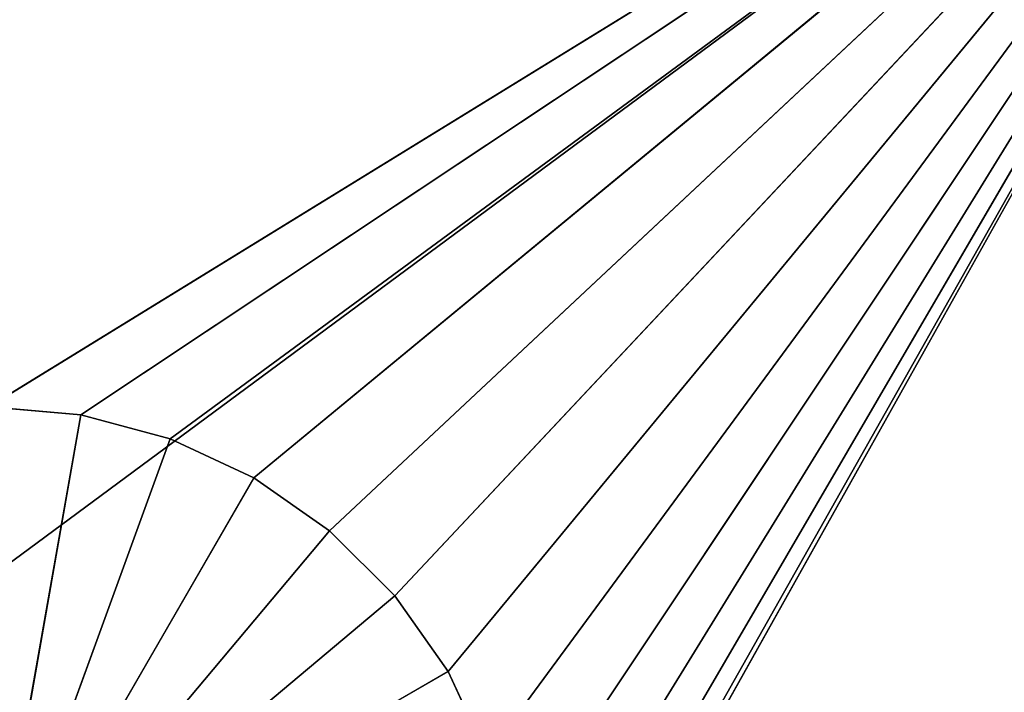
# Model space of a CAD drawing. Extents: x 0 to 46.2, y 0 to 30.
# Tile 159 of 164: x 41.829 to 42.757, y 28.73 to 29.365. Entities that reach past the tile are written whole.
import ezdxf

# ---------------------------------------------------------------- set-up
doc = ezdxf.new("R2010")
doc.units = 0
doc.header["$LTSCALE"] = 2.54
doc.layers.get('0').update_dxf_attribs({"color": 13, "linetype": 'CONTINUOUS'})

# ---------------------------------------------------------------- blocks, each defined once
blk = doc.blocks.new('TACA_KUCHENNA_BRESCIA_STL')
at = {"color": 0}
for p, q in [((3.1, 0.2, 0.3), (43.1, 29.8, 0.3)), ((3.1, 0.2, 0.3), (43.1, 29.8, 0.3)), ((41.8, 29, 0.2), (43.1, 29.8, 0.2)), ((41.8, 29, 0.2), (43.1, 29.8, 0.2)), ((41.88683, 28.9924, 0.2), (43.1, 29.8, 0.2)), ((41.88683, 28.9924, 0.2), (43.1, 29.8, 0.2)), ((41.97101, 28.96985, 0.2), (43.1, 29.8, 0.2)), ((41.97101, 28.96985, 0.2), (43.1, 29.8, 0.2)), ((42.05, 28.93301, 0.2), (43.1, 29.8, 0.2)), ((42.05, 28.93301, 0.2), (43.1, 29.8, 0.2)), ((42.12139, 28.88302, 0.2), (43.1, 29.8, 0.2)), ((42.12139, 28.88302, 0.2), (43.1, 29.8, 0.2)), ((42.18302, 28.82139, 0.2), (43.1, 29.8, 0.2)), ((42.18302, 28.82139, 0.2), (43.1, 29.8, 0.2)), ((42.23301, 28.25, 0.2), (43.1, 29.8, 0.2)), ((42.23301, 28.25, 0.2), (43.1, 29.8, 0.2)), ((42.23301, 28.75, 0.2), (43.1, 29.8, 0.2)), ((42.23301, 28.75, 0.2), (43.1, 29.8, 0.2)), ((42.26985, 28.32899, 0.2), (43.1, 29.8, 0.2)), ((42.26985, 28.32899, 0.2), (43.1, 29.8, 0.2)), ((42.26985, 28.67101, 0.2), (43.1, 29.8, 0.2)), ((42.26985, 28.67101, 0.2), (43.1, 29.8, 0.2)), ((43.1, 29.8, 0.2), (42.2924, 28.41318, 0.2)), ((43.1, 29.8, 0.2), (42.2924, 28.41318, 0.2)), ((42.2924, 28.58683, 0.2), (43.1, 29.8, 0.2)), ((42.2924, 28.58683, 0.2), (43.1, 29.8, 0.2)), ((42.3, 28.5, 0.2), (43.1, 29.8, 0.2)), ((42.3, 28.5, 0.2), (43.1, 29.8, 0.2)), ((41.88683, 28.9924, 0.2), (41.8, 29, 0.2)), ((41.88683, 28.9924), (41.8, 29)), ((41.8, 29), (41.88683, 28.9924, 0.2)), ((41.8, 29), (41.88683, 28.9924, 0.2)), ((41.88683, 28.9924, 0.2), (41.8, 29, 0.2)), ((41.88683, 28.9924), (41.8, 29)), ((41.8, 28.5), (41.88683, 28.9924)), ((41.8, 28.5), (41.88683, 28.9924)), ((41.97101, 28.96985, 0.2), (41.88683, 28.9924, 0.2)), ((41.97101, 28.96985), (41.88683, 28.9924)), ((41.88683, 28.9924), (41.97101, 28.96985, 0.2)), ((41.88683, 28.9924), (41.97101, 28.96985, 0.2)), ((41.88683, 28.9924), (41.88683, 28.9924, 0.2)), ((41.97101, 28.96985, 0.2), (41.88683, 28.9924, 0.2)), ((41.88683, 28.9924), (41.88683, 28.9924, 0.2)), ((41.97101, 28.96985), (41.88683, 28.9924)), ((41.97101, 28.96985), (41.8, 28.5)), ((41.97101, 28.96985), (41.8, 28.5)), ((42.05, 28.93301, 0.2), (41.97101, 28.96985, 0.2)), ((42.05, 28.93301), (41.97101, 28.96985)), ((41.97101, 28.96985), (42.05, 28.93301, 0.2)), ((41.97101, 28.96985), (42.05, 28.93301, 0.2)), ((41.97101, 28.96985), (41.97101, 28.96985, 0.2)), ((42.05, 28.93301, 0.2), (41.97101, 28.96985, 0.2)), ((41.97101, 28.96985), (41.97101, 28.96985, 0.2)), ((42.05, 28.93301), (41.97101, 28.96985)), ((42.05, 28.93301), (41.8, 28.5)), ((42.05, 28.93301), (41.8, 28.5)), ((42.12139, 28.88302, 0.2), (42.05, 28.93301, 0.2)), ((42.12139, 28.88302), (42.05, 28.93301)), ((42.05, 28.93301), (42.12139, 28.88302, 0.2)), ((42.05, 28.93301), (42.12139, 28.88302, 0.2)), ((42.05, 28.93301), (42.05, 28.93301, 0.2)), ((42.12139, 28.88302, 0.2), (42.05, 28.93301, 0.2)), ((42.05, 28.93301), (42.05, 28.93301, 0.2)), ((42.12139, 28.88302), (42.05, 28.93301)), ((41.8, 28.5), (42.12139, 28.88302)), ((41.8, 28.5), (42.12139, 28.88302)), ((42.18302, 28.82139, 0.2), (42.12139, 28.88302, 0.2)), ((42.18302, 28.82139), (42.12139, 28.88302)), ((42.12139, 28.88302), (42.18302, 28.82139, 0.2)), ((42.12139, 28.88302), (42.18302, 28.82139, 0.2)), ((42.12139, 28.88302), (42.12139, 28.88302, 0.2)), ((42.18302, 28.82139, 0.2), (42.12139, 28.88302, 0.2)), ((42.12139, 28.88302), (42.12139, 28.88302, 0.2)), ((42.18302, 28.82139), (42.12139, 28.88302)), ((42.18302, 28.82139), (41.8, 28.5)), ((42.18302, 28.82139), (41.8, 28.5)), ((42.23301, 28.75, 0.2), (42.18302, 28.82139, 0.2)), ((42.23301, 28.75), (42.18302, 28.82139)), ((42.18302, 28.82139), (42.23301, 28.75, 0.2)), ((42.18302, 28.82139), (42.23301, 28.75, 0.2)), ((42.18302, 28.82139), (42.18302, 28.82139, 0.2)), ((42.23301, 28.75, 0.2), (42.18302, 28.82139, 0.2)), ((42.18302, 28.82139), (42.18302, 28.82139, 0.2)), ((42.23301, 28.75), (42.18302, 28.82139)), ((42.23301, 28.75), (41.8, 28.5)), ((42.23301, 28.75), (41.8, 28.5)), ((42.26985, 28.67101, 0.2), (42.23301, 28.75, 0.2)), ((42.26985, 28.67101), (42.23301, 28.75)), ((42.23301, 28.75), (42.26985, 28.67101, 0.2)), ((42.23301, 28.75), (42.26985, 28.67101, 0.2)), ((42.23301, 28.75), (42.23301, 28.75, 0.2)), ((42.26985, 28.67101, 0.2), (42.23301, 28.75, 0.2)), ((42.23301, 28.75), (42.23301, 28.75, 0.2)), ((42.26985, 28.67101), (42.23301, 28.75))]:
    blk.add_line(p, q, dxfattribs=at)
mesh = blk.add_polyface(dxfattribs=at)
corners = [(43.1, 29.8, 0.2), (4.48682, 28.9924, 0.2), (3.1, 29.8, 0.2)]
mesh.append_faces([[corners[k] for k in face] for face in [(0, 1, 2)]], dxfattribs={"color": 0})
mesh = blk.add_polyface(dxfattribs=at)
corners = [(43.1, 29.8, 0.3), (3.1, 29.8, 0.3), (3.1, 0.2, 0.3)]
mesh.append_faces([[corners[k] for k in face] for face in [(0, 1, 2)]], dxfattribs={"color": 0})
mesh = blk.add_polyface(dxfattribs=at)
corners = [(43.1, 29.8, 0.3), (3.1, 0.2, 0.3), (43.1, 0.2, 0.3)]
mesh.append_faces([[corners[k] for k in face] for face in [(0, 1, 2)]], dxfattribs={"color": 0})
mesh = blk.add_polyface(dxfattribs=at)
corners = [(43.1, 29.8, 0.2), (4.57101, 28.96985, 0.2), (4.48682, 28.9924, 0.2)]
mesh.append_faces([[corners[k] for k in face] for face in [(0, 1, 2)]], dxfattribs={"color": 0})
mesh = blk.add_polyface(dxfattribs=at)
corners = [(43.1, 29.8, 0.2), (4.65, 28.93301, 0.2), (4.57101, 28.96985, 0.2)]
mesh.append_faces([[corners[k] for k in face] for face in [(0, 1, 2)]], dxfattribs={"color": 0})
mesh = blk.add_polyface(dxfattribs=at)
corners = [(43.1, 29.8, 0.2), (4.72139, 28.88302, 0.2), (4.65, 28.93301, 0.2)]
mesh.append_faces([[corners[k] for k in face] for face in [(0, 1, 2)]], dxfattribs={"color": 0})
mesh = blk.add_polyface(dxfattribs=at)
corners = [(43.1, 29.8, 0.2), (4.78302, 28.82139, 0.2), (4.72139, 28.88302, 0.2)]
mesh.append_faces([[corners[k] for k in face] for face in [(0, 1, 2)]], dxfattribs={"color": 0})
mesh = blk.add_polyface(dxfattribs=at)
corners = [(43.1, 29.8, 0.2), (4.83301, 28.75, 0.2), (4.78302, 28.82139, 0.2)]
mesh.append_faces([[corners[k] for k in face] for face in [(0, 1, 2)]], dxfattribs={"color": 0})
mesh = blk.add_polyface(dxfattribs=at)
corners = [(43.1, 29.8, 0.2), (4.86985, 28.67101, 0.2), (4.83301, 28.75, 0.2)]
mesh.append_faces([[corners[k] for k in face] for face in [(0, 1, 2)]], dxfattribs={"color": 0})
mesh = blk.add_polyface(dxfattribs=at)
corners = [(43.1, 29.8, 0.2), (4.8924, 28.58683, 0.2), (4.86985, 28.67101, 0.2)]
mesh.append_faces([[corners[k] for k in face] for face in [(0, 1, 2)]], dxfattribs={"color": 0})
mesh = blk.add_polyface(dxfattribs=at)
corners = [(43.1, 29.8, 0.2), (41.8, 29, 0.2), (4.8924, 28.58683, 0.2)]
mesh.append_faces([[corners[k] for k in face] for face in [(0, 1, 2)]], dxfattribs={"color": 0})
mesh = blk.add_polyface(dxfattribs=at)
corners = [(43.1, 29.8, 0.2), (41.88683, 28.9924, 0.2), (41.8, 29, 0.2)]
mesh.append_faces([[corners[k] for k in face] for face in [(0, 1, 2)]], dxfattribs={"color": 0})
mesh = blk.add_polyface(dxfattribs=at)
corners = [(43.1, 29.8, 0.2), (41.97101, 28.96985, 0.2), (41.88683, 28.9924, 0.2)]
mesh.append_faces([[corners[k] for k in face] for face in [(0, 1, 2)]], dxfattribs={"color": 0})
mesh = blk.add_polyface(dxfattribs=at)
corners = [(43.1, 29.8, 0.2), (42.05, 28.93301, 0.2), (41.97101, 28.96985, 0.2)]
mesh.append_faces([[corners[k] for k in face] for face in [(0, 1, 2)]], dxfattribs={"color": 0})
mesh = blk.add_polyface(dxfattribs=at)
corners = [(43.1, 29.8, 0.2), (42.12139, 28.88302, 0.2), (42.05, 28.93301, 0.2)]
mesh.append_faces([[corners[k] for k in face] for face in [(0, 1, 2)]], dxfattribs={"color": 0})
mesh = blk.add_polyface(dxfattribs=at)
corners = [(43.1, 29.8, 0.2), (42.18302, 28.82139, 0.2), (42.12139, 28.88302, 0.2)]
mesh.append_faces([[corners[k] for k in face] for face in [(0, 1, 2)]], dxfattribs={"color": 0})
mesh = blk.add_polyface(dxfattribs=at)
corners = [(43.1, 29.8, 0.2), (42.23301, 28.75, 0.2), (42.18302, 28.82139, 0.2)]
mesh.append_faces([[corners[k] for k in face] for face in [(0, 1, 2)]], dxfattribs={"color": 0})
mesh = blk.add_polyface(dxfattribs=at)
corners = [(43.1, 0.2, 0.2), (42.23301, 28.25, 0.2), (43.1, 29.8, 0.2)]
mesh.append_faces([[corners[k] for k in face] for face in [(0, 1, 2)]], dxfattribs={"color": 0})
mesh = blk.add_polyface(dxfattribs=at)
corners = [(43.1, 29.8, 0.2), (42.23301, 28.25, 0.2), (42.26985, 28.32899, 0.2)]
mesh.append_faces([[corners[k] for k in face] for face in [(0, 1, 2)]], dxfattribs={"color": 0})
mesh = blk.add_polyface(dxfattribs=at)
corners = [(43.1, 29.8, 0.2), (42.26985, 28.67101, 0.2), (42.23301, 28.75, 0.2)]
mesh.append_faces([[corners[k] for k in face] for face in [(0, 1, 2)]], dxfattribs={"color": 0})
mesh = blk.add_polyface(dxfattribs=at)
corners = [(43.1, 29.8, 0.2), (42.26985, 28.32899, 0.2), (42.2924, 28.41318, 0.2)]
mesh.append_faces([[corners[k] for k in face] for face in [(0, 1, 2)]], dxfattribs={"color": 0})
mesh = blk.add_polyface(dxfattribs=at)
corners = [(43.1, 29.8, 0.2), (42.2924, 28.58683, 0.2), (42.26985, 28.67101, 0.2)]
mesh.append_faces([[corners[k] for k in face] for face in [(0, 1, 2)]], dxfattribs={"color": 0})
mesh = blk.add_polyface(dxfattribs=at)
corners = [(43.1, 29.8, 0.2), (42.2924, 28.41318, 0.2), (42.3, 28.5, 0.2)]
mesh.append_faces([[corners[k] for k in face] for face in [(0, 1, 2)]], dxfattribs={"color": 0})
mesh = blk.add_polyface(dxfattribs=at)
corners = [(43.1, 29.8, 0.2), (42.3, 28.5, 0.2), (42.2924, 28.58683, 0.2)]
mesh.append_faces([[corners[k] for k in face] for face in [(0, 1, 2)]], dxfattribs={"color": 0})
mesh = blk.add_polyface(dxfattribs=at)
corners = [(41.88683, 28.9924, 0.2), (41.88683, 28.9924), (41.8, 29)]
mesh.append_faces([[corners[k] for k in face] for face in [(0, 1, 2)]], dxfattribs={"color": 0})
mesh = blk.add_polyface(dxfattribs=at)
corners = [(41.88683, 28.9924, 0.2), (41.8, 29), (41.8, 29, 0.2)]
mesh.append_faces([[corners[k] for k in face] for face in [(0, 1, 2)]], dxfattribs={"color": 0})
mesh = blk.add_polyface(dxfattribs=at)
corners = [(41.88683, 28.9924), (41.8, 28.5), (41.8, 29)]
mesh.append_faces([[corners[k] for k in face] for face in [(0, 1, 2)]], dxfattribs={"color": 0})
mesh = blk.add_polyface(dxfattribs=at)
corners = [(41.97101, 28.96985), (41.8, 28.5), (41.88683, 28.9924)]
mesh.append_faces([[corners[k] for k in face] for face in [(0, 1, 2)]], dxfattribs={"color": 0})
mesh = blk.add_polyface(dxfattribs=at)
corners = [(41.97101, 28.96985, 0.2), (41.97101, 28.96985), (41.88683, 28.9924)]
mesh.append_faces([[corners[k] for k in face] for face in [(0, 1, 2)]], dxfattribs={"color": 0})
mesh = blk.add_polyface(dxfattribs=at)
corners = [(41.97101, 28.96985, 0.2), (41.88683, 28.9924), (41.88683, 28.9924, 0.2)]
mesh.append_faces([[corners[k] for k in face] for face in [(0, 1, 2)]], dxfattribs={"color": 0})
mesh = blk.add_polyface(dxfattribs=at)
corners = [(42.05, 28.93301), (41.8, 28.5), (41.97101, 28.96985)]
mesh.append_faces([[corners[k] for k in face] for face in [(0, 1, 2)]], dxfattribs={"color": 0})
mesh = blk.add_polyface(dxfattribs=at)
corners = [(42.05, 28.93301, 0.2), (42.05, 28.93301), (41.97101, 28.96985)]
mesh.append_faces([[corners[k] for k in face] for face in [(0, 1, 2)]], dxfattribs={"color": 0})
mesh = blk.add_polyface(dxfattribs=at)
corners = [(42.05, 28.93301, 0.2), (41.97101, 28.96985), (41.97101, 28.96985, 0.2)]
mesh.append_faces([[corners[k] for k in face] for face in [(0, 1, 2)]], dxfattribs={"color": 0})
mesh = blk.add_polyface(dxfattribs=at)
corners = [(42.12139, 28.88302), (41.8, 28.5), (42.05, 28.93301)]
mesh.append_faces([[corners[k] for k in face] for face in [(0, 1, 2)]], dxfattribs={"color": 0})
mesh = blk.add_polyface(dxfattribs=at)
corners = [(42.12139, 28.88302, 0.2), (42.12139, 28.88302), (42.05, 28.93301)]
mesh.append_faces([[corners[k] for k in face] for face in [(0, 1, 2)]], dxfattribs={"color": 0})
mesh = blk.add_polyface(dxfattribs=at)
corners = [(42.12139, 28.88302, 0.2), (42.05, 28.93301), (42.05, 28.93301, 0.2)]
mesh.append_faces([[corners[k] for k in face] for face in [(0, 1, 2)]], dxfattribs={"color": 0})
mesh = blk.add_polyface(dxfattribs=at)
corners = [(42.18302, 28.82139), (41.8, 28.5), (42.12139, 28.88302)]
mesh.append_faces([[corners[k] for k in face] for face in [(0, 1, 2)]], dxfattribs={"color": 0})
mesh = blk.add_polyface(dxfattribs=at)
corners = [(42.18302, 28.82139, 0.2), (42.18302, 28.82139), (42.12139, 28.88302)]
mesh.append_faces([[corners[k] for k in face] for face in [(0, 1, 2)]], dxfattribs={"color": 0})
mesh = blk.add_polyface(dxfattribs=at)
corners = [(42.18302, 28.82139, 0.2), (42.12139, 28.88302), (42.12139, 28.88302, 0.2)]
mesh.append_faces([[corners[k] for k in face] for face in [(0, 1, 2)]], dxfattribs={"color": 0})
mesh = blk.add_polyface(dxfattribs=at)
corners = [(42.23301, 28.75), (41.8, 28.5), (42.18302, 28.82139)]
mesh.append_faces([[corners[k] for k in face] for face in [(0, 1, 2)]], dxfattribs={"color": 0})
mesh = blk.add_polyface(dxfattribs=at)
corners = [(42.18302, 28.82139), (42.23301, 28.75, 0.2), (42.23301, 28.75)]
mesh.append_faces([[corners[k] for k in face] for face in [(0, 1, 2)]], dxfattribs={"color": 0})
mesh = blk.add_polyface(dxfattribs=at)
corners = [(42.18302, 28.82139, 0.2), (42.23301, 28.75, 0.2), (42.18302, 28.82139)]
mesh.append_faces([[corners[k] for k in face] for face in [(0, 1, 2)]], dxfattribs={"color": 0})
mesh = blk.add_polyface(dxfattribs=at)
corners = [(42.26985, 28.67101), (41.8, 28.5), (42.23301, 28.75)]
mesh.append_faces([[corners[k] for k in face] for face in [(0, 1, 2)]], dxfattribs={"color": 0})
mesh = blk.add_polyface(dxfattribs=at)
corners = [(42.23301, 28.75), (42.26985, 28.67101, 0.2), (42.26985, 28.67101)]
mesh.append_faces([[corners[k] for k in face] for face in [(0, 1, 2)]], dxfattribs={"color": 0})
mesh = blk.add_polyface(dxfattribs=at)
corners = [(42.23301, 28.75, 0.2), (42.26985, 28.67101, 0.2), (42.23301, 28.75)]
mesh.append_faces([[corners[k] for k in face] for face in [(0, 1, 2)]], dxfattribs={"color": 0})

msp = doc.modelspace()

# ---------------------------------------------------------------- block references
at = {"color": 0}
msp.add_blockref('TACA_KUCHENNA_BRESCIA_STL', (0, 0), dxfattribs=at)

doc.saveas('drawing.dxf')
